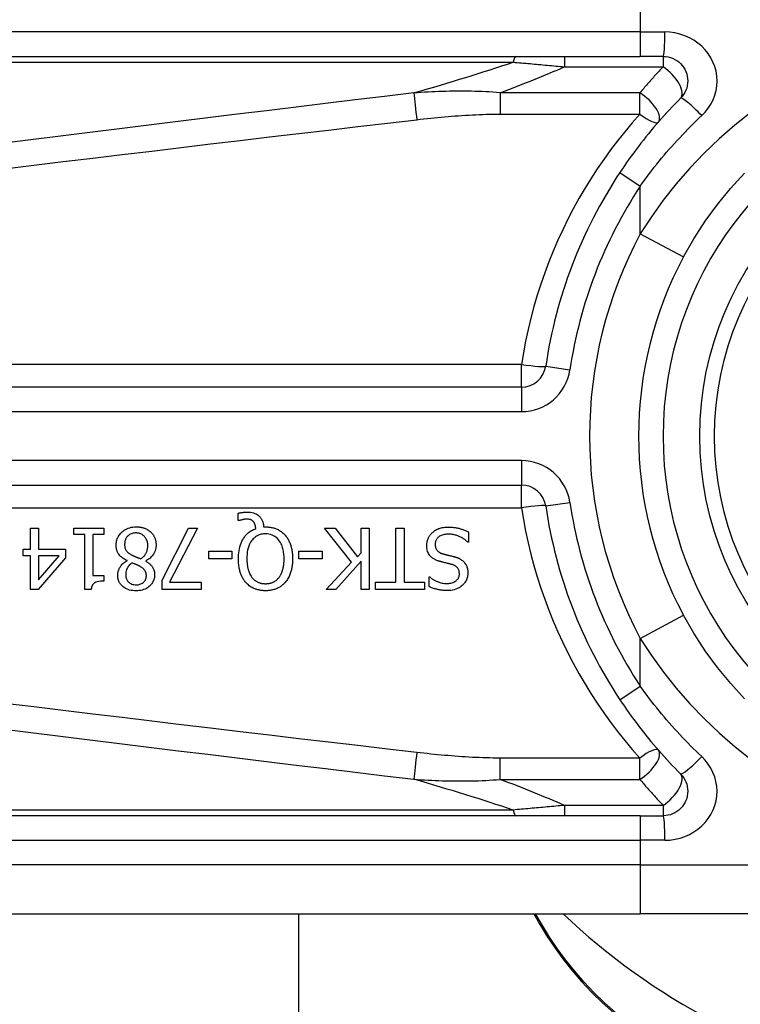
# Model space of a CAD drawing. Header units: inches. Extents: x 4 to 149, y 7 to 82.
# Tile 13 of 188: x 4.523 to 5.102, y 16.564 to 17.355. Entities that reach past the tile are written whole.
import ezdxf

# ---------------------------------------------------------------- set-up
doc = ezdxf.new("R2010")
doc.units = ezdxf.units.IN
doc.header["$MEASUREMENT"] = 0
doc.layers.add('Visible Edges(ANSI)', color=7, linetype='Continuous', lineweight=25)
doc.layers.add('Visible Tangent Edges(ANSI)', color=7, linetype='Continuous', lineweight=25)

msp = doc.modelspace()

# ---------------------------------------------------------------- linework, layer by layer
at = {"layer": 'Visible Edges(ANSI)'}
for p, q in [((4.37279, 17.32554), (5.02185, 17.32554)), ((5.04028, 17.32554), (5.02185, 17.32554)), ((4.92634, 17.05978), (4.27436, 17.05978)), ((4.27436, 16.98107), (4.92634, 16.98107)), ((4.69881, 16.95249), (4.69881, 16.95843)), ((4.69969, 16.95249), (4.69881, 16.95249)), ((4.53203, 16.94639), (4.53837, 16.94639)), ((4.53203, 16.92948), (4.53203, 16.94639)), ((4.53837, 16.94639), (4.53837, 16.92948)), ((4.56689, 16.94136), (4.56689, 16.94639)), ((4.56689, 16.94639), (4.59089, 16.94639)), ((4.59089, 16.94639), (4.59089, 16.94136)), ((4.63771, 16.90455), (4.65901, 16.94639)), ((4.66603, 16.94639), (4.64354, 16.90296)), ((4.65901, 16.94639), (4.66603, 16.94639)), ((4.71923, 16.94743), (4.72075, 16.94743)), ((4.78974, 16.91915), (4.76816, 16.94639)), ((4.76816, 16.94639), (4.77666, 16.94639)), ((4.77666, 16.94639), (4.79464, 16.9235)), ((4.79752, 16.94639), (4.80406, 16.94639)), ((4.79752, 16.92673), (4.79752, 16.94639)), ((4.80406, 16.94639), (4.80406, 16.89718)), ((4.82555, 16.903), (4.82555, 16.94639)), ((4.82555, 16.94639), (4.83209, 16.94639)), ((4.83209, 16.94639), (4.83209, 16.903)), ((4.8837, 16.94344), (4.8837, 16.93522)), ((4.57562, 16.94136), (4.56689, 16.94136)), ((4.57562, 16.89702), (4.57562, 16.94136)), ((4.58196, 16.94136), (4.58196, 16.90838)), ((4.59089, 16.94136), (4.58196, 16.94136)), ((4.8837, 16.93522), (4.88322, 16.93522)), ((4.52617, 16.92418), (4.52617, 16.92948)), ((4.52617, 16.92948), (4.53203, 16.92948)), ((4.53837, 16.92948), (4.56011, 16.92948)), ((4.56011, 16.92948), (4.56011, 16.92254)), ((4.67516, 16.92186), (4.67516, 16.92785)), ((4.67516, 16.92785), (4.69379, 16.92785)), ((4.69379, 16.92785), (4.69379, 16.92186)), ((4.74762, 16.92186), (4.74762, 16.92785)), ((4.74762, 16.92785), (4.76625, 16.92785)), ((4.76625, 16.92785), (4.76625, 16.92186)), ((4.79464, 16.9235), (4.79752, 16.92673)), ((4.53203, 16.92418), (4.52617, 16.92418)), ((4.53203, 16.89718), (4.53203, 16.92418)), ((4.56011, 16.92254), (4.53809, 16.89718)), ((4.53837, 16.92418), (4.53837, 16.90495)), ((4.53837, 16.90495), (4.55492, 16.92418)), ((4.55492, 16.92418), (4.53837, 16.92418)), ((4.60952, 16.92019), (4.60952, 16.92039)), ((4.62451, 16.92011), (4.62451, 16.91991)), ((4.69379, 16.92186), (4.67516, 16.92186)), ((4.76625, 16.92186), (4.74762, 16.92186)), ((4.76936, 16.89718), (4.78974, 16.91915)), ((4.79752, 16.91979), (4.77734, 16.89718)), ((4.79752, 16.89718), (4.79752, 16.91979)), ((4.58196, 16.90838), (4.59089, 16.90838)), ((4.59089, 16.90838), (4.59089, 16.90388)), ((4.63771, 16.89718), (4.63771, 16.90455)), ((4.64354, 16.90296), (4.66894, 16.90296)), ((4.66894, 16.90296), (4.66894, 16.89718)), ((4.80904, 16.89718), (4.80904, 16.903)), ((4.80904, 16.903), (4.82555, 16.903)), ((4.83209, 16.903), (4.8486, 16.903)), ((4.8486, 16.903), (4.8486, 16.89718)), ((4.85215, 16.89949), (4.85215, 16.90731)), ((4.85215, 16.90731), (4.85263, 16.90731)), ((4.53809, 16.89718), (4.53203, 16.89718)), ((4.58072, 16.89702), (4.57562, 16.89702)), ((4.66894, 16.89718), (4.63771, 16.89718)), ((4.77734, 16.89718), (4.76936, 16.89718)), ((4.80406, 16.89718), (4.79752, 16.89718)), ((4.8486, 16.89718), (4.80904, 16.89718)), ((5.02185, 16.71531), (4.37279, 16.71531)), ((5.02185, 16.71531), (5.04028, 16.71531)), ((4.37279, 16.63657), (5.02185, 16.63657)), ((4.74726, 16.63657), (4.74726, 13.58883)), ((4.93622, 16.63657), (4.94084, 16.62856)), ((5.25911, 16.63657), (5.02185, 16.63657))]:
    msp.add_line(p, q, dxfattribs=at)
at = {"layer": 'Visible Edges(ANSI)', "flags": 128}
for points in [[(5.04028, 17.32554), (5.0422, 17.32544), (5.0441, 17.32515), (5.04597, 17.32468), (5.04778, 17.32403), (5.04953, 17.32321), (5.05118, 17.32222), (5.05274, 17.32109), (5.05417, 17.31981), (5.05546, 17.31839), (5.05661, 17.31684), (5.0576, 17.31518), (5.05843, 17.31343), (5.05909, 17.3116), (5.05957, 17.30972), (5.05986, 17.30781), (5.05996, 17.30588), (5.05987, 17.30395), (5.05959, 17.30203), (5.05912, 17.30015), (5.05847, 17.29833), (5.05764, 17.29657), (5.05664, 17.29491), (5.05549, 17.29336), (5.0542, 17.29193)], [(5.0542, 17.29193), (5.05194, 17.28967), (5.04971, 17.28738), (5.04749, 17.28506), (5.04529, 17.28273), (5.04311, 17.28038), (5.04094, 17.27801), (5.0388, 17.27562), (5.03667, 17.27321), (5.03456, 17.27078), (5.03247, 17.26833), (5.0304, 17.26586), (5.02835, 17.26337), (5.02632, 17.26087), (5.02432, 17.25835), (5.02233, 17.25581), (5.02036, 17.25326), (5.01842, 17.25069), (5.0165, 17.2481), (5.0146, 17.2455), (5.01272, 17.24288), (5.01086, 17.24025), (5.00903, 17.2376), (5.00722, 17.23494), (5.00544, 17.23227)], [(5.05656, 17.16445), (5.06485, 17.17897), (5.07395, 17.19304), (5.08379, 17.20658), (5.09434, 17.21952), (5.10553, 17.23181)], [(4.69881, 16.95843), (4.69921, 16.95853), (4.6996, 16.95862), (4.69999, 16.9587), (4.70037, 16.95877), (4.70074, 16.95884), (4.7011, 16.9589), (4.70144, 16.95896), (4.70178, 16.95901), (4.7021, 16.95905), (4.70241, 16.95909), (4.7027, 16.95913), (4.70299, 16.95916), (4.70328, 16.95919), (4.70357, 16.95922), (4.70386, 16.95924), (4.70415, 16.95927), (4.70444, 16.95929), (4.70473, 16.9593), (4.70502, 16.95932), (4.70531, 16.95933), (4.7056, 16.95934), (4.70589, 16.95935), (4.70618, 16.95935), (4.70647, 16.95935)], [(4.70647, 16.95935), (4.70764, 16.95931), (4.7088, 16.9592), (4.70994, 16.959), (4.71107, 16.95871), (4.71217, 16.95832), (4.71317, 16.95785), (4.71404, 16.95735), (4.71478, 16.95683), (4.7154, 16.95632), (4.71591, 16.95584), (4.71636, 16.95535), (4.71677, 16.95484), (4.71715, 16.95431), (4.7175, 16.95376), (4.71781, 16.95318), (4.71809, 16.95259), (4.71834, 16.95197), (4.71856, 16.95134), (4.71874, 16.9507), (4.71889, 16.95006), (4.71901, 16.94941), (4.71911, 16.94875), (4.71918, 16.94809), (4.71923, 16.94743)], [(4.70539, 16.95365), (4.70522, 16.95365), (4.70505, 16.95364), (4.70488, 16.95363), (4.70471, 16.95362), (4.70454, 16.95361), (4.70436, 16.95359), (4.70419, 16.95357), (4.70402, 16.95355), (4.70384, 16.95353), (4.70367, 16.9535), (4.7035, 16.95347), (4.70333, 16.95344), (4.70315, 16.95341), (4.70298, 16.95338), (4.70281, 16.95335), (4.70265, 16.95331), (4.70248, 16.95327), (4.70232, 16.95324), (4.7021, 16.95319), (4.70172, 16.9531), (4.70124, 16.95297), (4.7007, 16.95283), (4.70017, 16.95266), (4.69969, 16.95249)], [(4.71105, 16.95165), (4.7109, 16.95182), (4.71074, 16.95199), (4.71057, 16.95214), (4.7104, 16.95229), (4.71022, 16.95243), (4.71004, 16.95256), (4.70985, 16.95269), (4.70965, 16.95281), (4.70945, 16.95291), (4.70924, 16.95302), (4.70903, 16.95311), (4.70881, 16.9532), (4.70857, 16.95327), (4.70833, 16.95334), (4.70807, 16.95341), (4.7078, 16.95346), (4.70751, 16.95351), (4.70721, 16.95355), (4.70691, 16.95358), (4.7066, 16.95361), (4.7063, 16.95363), (4.70599, 16.95364), (4.70569, 16.95365), (4.70539, 16.95365)], [(4.71293, 16.94603), (4.71291, 16.94624), (4.71289, 16.94644), (4.71286, 16.94665), (4.71284, 16.94685), (4.71281, 16.94706), (4.71278, 16.94726), (4.71274, 16.94747), (4.71271, 16.94767), (4.71267, 16.94788), (4.71263, 16.94808), (4.71258, 16.94828), (4.71253, 16.94849), (4.71248, 16.94869), (4.71243, 16.94889), (4.71237, 16.94909), (4.71231, 16.94928), (4.71224, 16.94949), (4.71215, 16.94975), (4.71203, 16.95005), (4.71189, 16.95037), (4.71171, 16.95071), (4.71152, 16.95104), (4.7113, 16.95136), (4.71105, 16.95165)], [(4.60078, 16.93267), (4.60081, 16.93353), (4.60087, 16.93439), (4.60099, 16.93524), (4.60115, 16.93608), (4.60137, 16.93691), (4.60164, 16.93773), (4.60196, 16.93853), (4.60233, 16.93931), (4.60275, 16.94005), (4.60322, 16.94077), (4.60373, 16.94146), (4.60428, 16.94212), (4.60488, 16.94276), (4.60555, 16.9434), (4.60632, 16.94406), (4.60719, 16.9447), (4.60817, 16.94533), (4.60926, 16.9459), (4.61045, 16.94641), (4.61168, 16.94682), (4.61294, 16.94713), (4.61422, 16.94734), (4.61552, 16.94747), (4.61682, 16.94751)], [(4.61674, 16.9426), (4.61596, 16.94258), (4.61518, 16.94251), (4.61441, 16.94238), (4.61366, 16.9422), (4.61292, 16.94195), (4.61222, 16.94164), (4.61159, 16.9413), (4.61104, 16.94093), (4.61056, 16.94055), (4.61013, 16.94016), (4.60976, 16.93978), (4.60942, 16.93937), (4.6091, 16.93894), (4.60882, 16.93849), (4.60856, 16.93802), (4.60834, 16.93753), (4.60814, 16.93702), (4.60798, 16.93651), (4.60785, 16.93599), (4.60774, 16.93546), (4.60766, 16.93493), (4.60761, 16.93439), (4.60757, 16.93385), (4.60756, 16.93331)], [(4.62619, 16.93231), (4.62617, 16.9331), (4.6261, 16.93388), (4.62598, 16.93465), (4.62582, 16.93542), (4.62559, 16.93617), (4.62531, 16.9369), (4.62498, 16.93759), (4.62462, 16.93822), (4.62423, 16.93879), (4.62383, 16.93931), (4.62342, 16.93977), (4.62301, 16.94018), (4.62258, 16.94056), (4.62213, 16.94092), (4.62166, 16.94124), (4.62117, 16.94153), (4.62065, 16.94179), (4.62012, 16.94201), (4.61957, 16.9422), (4.61902, 16.94235), (4.61846, 16.94246), (4.61789, 16.94254), (4.61732, 16.94259), (4.61674, 16.9426)], [(4.61682, 16.94751), (4.61726, 16.9475), (4.6177, 16.94749), (4.61813, 16.94747), (4.61857, 16.94744), (4.61901, 16.9474), (4.61944, 16.94736), (4.61988, 16.9473), (4.62031, 16.94723), (4.62074, 16.94716), (4.62117, 16.94707), (4.62159, 16.94698), (4.62202, 16.94687), (4.62244, 16.94675), (4.62286, 16.94663), (4.62328, 16.94649), (4.6237, 16.94633), (4.6242, 16.94614), (4.62476, 16.94589), (4.62539, 16.94558), (4.62605, 16.94522), (4.62674, 16.94479), (4.62739, 16.94432), (4.62802, 16.94382), (4.62862, 16.94328)], [(4.62862, 16.94328), (4.62892, 16.94299), (4.6292, 16.94269), (4.62947, 16.94238), (4.62974, 16.94206), (4.62999, 16.94174), (4.63023, 16.94141), (4.63046, 16.94108), (4.63069, 16.94073), (4.6309, 16.94038), (4.6311, 16.94003), (4.63129, 16.93966), (4.63146, 16.93929), (4.63163, 16.93891), (4.6318, 16.9385), (4.63197, 16.93805), (4.63213, 16.93757), (4.63229, 16.93704), (4.63243, 16.93648), (4.63256, 16.93588), (4.63266, 16.93527), (4.63275, 16.93465), (4.6328, 16.93403), (4.63284, 16.93341), (4.63285, 16.93279)], [(4.69897, 16.92182), (4.699, 16.92343), (4.69908, 16.92504), (4.69923, 16.92665), (4.69945, 16.92825), (4.69974, 16.92984), (4.70012, 16.9314), (4.70058, 16.93294), (4.70113, 16.93445), (4.70175, 16.93585), (4.7024, 16.93711), (4.70308, 16.93825), (4.70378, 16.93926), (4.70447, 16.94016), (4.70515, 16.94095), (4.70581, 16.94164), (4.70649, 16.94229), (4.7072, 16.9429), (4.70794, 16.94347), (4.70871, 16.944), (4.70951, 16.94449), (4.71034, 16.94494), (4.71118, 16.94535), (4.71204, 16.94571), (4.71293, 16.94603)], [(4.72071, 16.94184), (4.71986, 16.94182), (4.71903, 16.94176), (4.7182, 16.94165), (4.71738, 16.9415), (4.71657, 16.9413), (4.71578, 16.94105), (4.71499, 16.94074), (4.71424, 16.94038), (4.71351, 16.93998), (4.71282, 16.93953), (4.71215, 16.93903), (4.71152, 16.93849), (4.7109, 16.9379), (4.71022, 16.93715), (4.70948, 16.93621), (4.70872, 16.93505), (4.70798, 16.93364), (4.70733, 16.93204), (4.70681, 16.93039), (4.70641, 16.92871), (4.70612, 16.92701), (4.70593, 16.92528), (4.70582, 16.92355), (4.70579, 16.92182)], [(4.73566, 16.92182), (4.73565, 16.92284), (4.73561, 16.92387), (4.73555, 16.9249), (4.73546, 16.92593), (4.73533, 16.92696), (4.73517, 16.92798), (4.73498, 16.92899), (4.73475, 16.93), (4.73447, 16.93098), (4.73415, 16.93195), (4.73377, 16.93293), (4.73331, 16.93394), (4.73275, 16.93497), (4.73209, 16.936), (4.73131, 16.93702), (4.73041, 16.93801), (4.72943, 16.93891), (4.72836, 16.93969), (4.72721, 16.94037), (4.72598, 16.94092), (4.72471, 16.94134), (4.72339, 16.94163), (4.72205, 16.94179), (4.72071, 16.94184)], [(4.72075, 16.94743), (4.72149, 16.94742), (4.72223, 16.94739), (4.72297, 16.94734), (4.72371, 16.94727), (4.72444, 16.94718), (4.72517, 16.94706), (4.72589, 16.94692), (4.72661, 16.94676), (4.72732, 16.94658), (4.72803, 16.94636), (4.72873, 16.94613), (4.72942, 16.94586), (4.73011, 16.94557), (4.73078, 16.94525), (4.73144, 16.94491), (4.73208, 16.94454), (4.73271, 16.94415), (4.73333, 16.94373), (4.73393, 16.94328), (4.73451, 16.94281), (4.73506, 16.94232), (4.7356, 16.94181), (4.73612, 16.94128), (4.73662, 16.94073)], [(4.85024, 16.93235), (4.85025, 16.93284), (4.85027, 16.93333), (4.85031, 16.93381), (4.85037, 16.9343), (4.85044, 16.93477), (4.85053, 16.93525), (4.85064, 16.93572), (4.85076, 16.93619), (4.8509, 16.93666), (4.85105, 16.93712), (4.85122, 16.93758), (4.85141, 16.93803), (4.8516, 16.93848), (4.85181, 16.93892), (4.85204, 16.93935), (4.85227, 16.93978), (4.85253, 16.94019), (4.8528, 16.9406), (4.85308, 16.94099), (4.85338, 16.94138), (4.85369, 16.94175), (4.85401, 16.94211), (4.85435, 16.94246), (4.8547, 16.9428)], [(4.8547, 16.9428), (4.855, 16.94307), (4.85531, 16.94333), (4.85562, 16.94358), (4.85593, 16.94382), (4.85625, 16.94406), (4.85657, 16.94429), (4.8569, 16.94451), (4.85724, 16.94472), (4.85758, 16.94492), (4.85792, 16.94512), (4.85827, 16.94531), (4.85862, 16.94549), (4.85898, 16.94566), (4.85935, 16.94582), (4.85972, 16.94598), (4.86009, 16.94613), (4.86054, 16.94629), (4.86111, 16.94647), (4.86181, 16.94666), (4.86264, 16.94685), (4.86363, 16.94701), (4.86477, 16.94714), (4.86607, 16.94723), (4.86755, 16.94727)], [(4.86755, 16.94727), (4.86824, 16.94726), (4.86894, 16.94725), (4.86964, 16.94722), (4.87035, 16.94718), (4.87106, 16.94713), (4.87177, 16.94707), (4.87248, 16.94699), (4.87319, 16.94689), (4.87389, 16.94678), (4.87458, 16.94665), (4.87527, 16.94651), (4.87595, 16.94634), (4.87662, 16.94616), (4.87728, 16.94596), (4.87794, 16.94575), (4.87859, 16.94553), (4.87924, 16.9453), (4.87989, 16.94506), (4.88053, 16.94481), (4.88118, 16.94456), (4.88181, 16.94429), (4.88245, 16.94402), (4.88307, 16.94373), (4.8837, 16.94344)], [(4.73662, 16.94073), (4.73711, 16.94013), (4.73758, 16.93952), (4.73802, 16.93889), (4.73844, 16.93824), (4.73884, 16.93758), (4.73921, 16.93691), (4.73956, 16.93622), (4.73988, 16.93553), (4.74019, 16.93482), (4.74047, 16.9341), (4.74074, 16.93336), (4.74098, 16.93261), (4.74121, 16.93183), (4.74143, 16.93104), (4.74162, 16.93022), (4.7418, 16.92938), (4.74195, 16.92852), (4.74209, 16.92764), (4.74221, 16.92673), (4.7423, 16.9258), (4.74238, 16.92484), (4.74244, 16.92386), (4.74247, 16.92286), (4.74248, 16.92182)], [(4.86802, 16.9416), (4.86713, 16.94159), (4.86623, 16.94154), (4.86533, 16.94144), (4.86443, 16.94131), (4.86355, 16.94111), (4.86269, 16.94087), (4.86189, 16.94057), (4.86119, 16.94024), (4.86059, 16.93989), (4.86007, 16.93954), (4.85964, 16.93919), (4.85926, 16.93885), (4.85891, 16.93848), (4.85859, 16.9381), (4.8583, 16.9377), (4.85803, 16.93727), (4.85779, 16.93683), (4.85759, 16.93636), (4.85742, 16.93589), (4.85729, 16.9354), (4.85718, 16.9349), (4.85711, 16.9344), (4.85707, 16.9339), (4.85706, 16.93339)], [(4.88322, 16.93522), (4.88275, 16.93565), (4.88227, 16.93607), (4.88178, 16.93647), (4.88128, 16.93686), (4.88077, 16.93724), (4.88025, 16.9376), (4.87973, 16.93795), (4.87919, 16.93828), (4.87864, 16.9386), (4.87809, 16.9389), (4.87753, 16.93919), (4.87695, 16.93947), (4.87637, 16.93973), (4.87578, 16.93998), (4.87516, 16.94022), (4.8745, 16.94046), (4.87379, 16.94069), (4.87306, 16.9409), (4.87229, 16.94109), (4.87149, 16.94126), (4.87066, 16.94141), (4.86981, 16.94151), (4.86893, 16.94158), (4.86802, 16.9416)], [(4.60952, 16.92039), (4.60882, 16.92072), (4.60814, 16.92108), (4.60746, 16.92146), (4.6068, 16.92187), (4.60615, 16.9223), (4.60553, 16.92276), (4.60493, 16.92324), (4.60436, 16.92376), (4.60381, 16.9243), (4.60332, 16.92485), (4.60289, 16.9254), (4.60251, 16.92595), (4.60219, 16.92649), (4.60191, 16.92703), (4.60168, 16.92757), (4.60148, 16.92811), (4.6013, 16.92866), (4.60116, 16.92922), (4.60104, 16.92979), (4.60094, 16.93036), (4.60087, 16.93093), (4.60082, 16.93151), (4.60079, 16.93209), (4.60078, 16.93267)], [(4.60756, 16.93331), (4.60757, 16.93278), (4.6076, 16.93224), (4.60766, 16.93171), (4.60774, 16.93118), (4.60785, 16.93066), (4.60799, 16.93014), (4.60816, 16.92965), (4.60836, 16.92919), (4.60858, 16.92878), (4.60881, 16.92842), (4.60905, 16.92809), (4.6093, 16.92779), (4.60957, 16.92751), (4.60985, 16.92724), (4.61014, 16.92698), (4.61046, 16.92672), (4.61078, 16.92646), (4.61112, 16.92622), (4.61148, 16.92597), (4.61184, 16.92574), (4.61221, 16.92551), (4.61258, 16.92528), (4.61296, 16.92507), (4.61335, 16.92485)], [(4.62057, 16.92178), (4.62092, 16.92203), (4.62127, 16.92228), (4.62161, 16.92254), (4.62193, 16.92281), (4.62225, 16.9231), (4.62256, 16.92339), (4.62286, 16.92369), (4.62315, 16.924), (4.62343, 16.92432), (4.62369, 16.92466), (4.62395, 16.925), (4.62419, 16.92535), (4.62444, 16.92574), (4.62469, 16.92616), (4.62493, 16.92663), (4.62517, 16.92715), (4.6254, 16.92771), (4.62561, 16.92832), (4.62579, 16.92897), (4.62594, 16.92962), (4.62605, 16.93029), (4.62613, 16.93096), (4.62617, 16.93163), (4.62619, 16.93231)], [(4.63285, 16.93279), (4.63284, 16.93225), (4.63281, 16.93172), (4.63276, 16.93119), (4.63269, 16.93067), (4.6326, 16.93014), (4.63249, 16.92963), (4.63236, 16.92911), (4.63221, 16.92861), (4.63203, 16.9281), (4.63184, 16.9276), (4.63161, 16.92709), (4.63135, 16.92656), (4.63105, 16.92599), (4.63069, 16.92541), (4.63029, 16.92482), (4.62982, 16.92422), (4.6293, 16.92361), (4.62871, 16.923), (4.62808, 16.92243), (4.62742, 16.92189), (4.62673, 16.92139), (4.62601, 16.92093), (4.62527, 16.9205), (4.62451, 16.92011)], [(4.86001, 16.91995), (4.85948, 16.92012), (4.85896, 16.9203), (4.85844, 16.92049), (4.85792, 16.9207), (4.85741, 16.92093), (4.85691, 16.92117), (4.85642, 16.92143), (4.85594, 16.9217), (4.85547, 16.92199), (4.85502, 16.9223), (4.85457, 16.92263), (4.85412, 16.92301), (4.85364, 16.92345), (4.85314, 16.92397), (4.85264, 16.92458), (4.85215, 16.92527), (4.85168, 16.92606), (4.85128, 16.9269), (4.85094, 16.92776), (4.85068, 16.92865), (4.85048, 16.92956), (4.85034, 16.93049), (4.85026, 16.93142), (4.85024, 16.93235)], [(4.85706, 16.93339), (4.85707, 16.93277), (4.85713, 16.93215), (4.85722, 16.93154), (4.85736, 16.93094), (4.85754, 16.93036), (4.85777, 16.9298), (4.85803, 16.92931), (4.8583, 16.92889), (4.85857, 16.92853), (4.85884, 16.92823), (4.85909, 16.92798), (4.85935, 16.92774), (4.85962, 16.92752), (4.85991, 16.92731), (4.8602, 16.92712), (4.8605, 16.92693), (4.86081, 16.92676), (4.86113, 16.9266), (4.86145, 16.92645), (4.86178, 16.92631), (4.86211, 16.92619), (4.86244, 16.92607), (4.86278, 16.92595), (4.86312, 16.92585)], [(4.60202, 16.90858), (4.60203, 16.90904), (4.60206, 16.90948), (4.6021, 16.90993), (4.60216, 16.91037), (4.60224, 16.91081), (4.60234, 16.91125), (4.60245, 16.91168), (4.60258, 16.91211), (4.60272, 16.91254), (4.60288, 16.91297), (4.60307, 16.91341), (4.60329, 16.9139), (4.60356, 16.91443), (4.60387, 16.91499), (4.60424, 16.91557), (4.60465, 16.91617), (4.60513, 16.91677), (4.60566, 16.91737), (4.60623, 16.91793), (4.60683, 16.91845), (4.60746, 16.91894), (4.60812, 16.91939), (4.60881, 16.91981), (4.60952, 16.92019)], [(4.61339, 16.91851), (4.61316, 16.91834), (4.61294, 16.91816), (4.61271, 16.91797), (4.61249, 16.91779), (4.61227, 16.91759), (4.61206, 16.9174), (4.61184, 16.9172), (4.61164, 16.91699), (4.61143, 16.91678), (4.61123, 16.91657), (4.61104, 16.91635), (4.61085, 16.91613), (4.61067, 16.91591), (4.61049, 16.91568), (4.61033, 16.91545), (4.61016, 16.91521), (4.61001, 16.91497), (4.6098, 16.91459), (4.60951, 16.914), (4.60919, 16.91321), (4.60889, 16.9122), (4.60866, 16.91104), (4.60852, 16.90985), (4.60848, 16.90866)], [(4.61335, 16.92485), (4.6135, 16.92477), (4.61366, 16.92468), (4.61383, 16.92459), (4.614, 16.92451), (4.61417, 16.92442), (4.61436, 16.92434), (4.61455, 16.92425), (4.61476, 16.92415), (4.61498, 16.92406), (4.61521, 16.92396), (4.61545, 16.92386), (4.61572, 16.92375), (4.616, 16.92363), (4.61629, 16.92351), (4.61661, 16.92338), (4.61695, 16.92324), (4.61731, 16.9231), (4.6177, 16.92294), (4.6181, 16.92278), (4.61854, 16.9226), (4.619, 16.92242), (4.61949, 16.92222), (4.62001, 16.92201), (4.62057, 16.92178)], [(4.62033, 16.91544), (4.62019, 16.91552), (4.62003, 16.91561), (4.61985, 16.9157), (4.61965, 16.91581), (4.61943, 16.91592), (4.6192, 16.91604), (4.61895, 16.91616), (4.61869, 16.91629), (4.61841, 16.91643), (4.61812, 16.91657), (4.61782, 16.91671), (4.61752, 16.91685), (4.6172, 16.917), (4.61687, 16.91715), (4.61653, 16.91729), (4.61619, 16.91744), (4.61585, 16.91759), (4.6155, 16.91773), (4.61515, 16.91787), (4.6148, 16.91801), (4.61444, 16.91814), (4.61409, 16.91827), (4.61374, 16.9184), (4.61339, 16.91851)], [(4.62451, 16.91991), (4.62493, 16.91966), (4.62534, 16.91941), (4.62575, 16.91914), (4.62615, 16.91887), (4.62655, 16.91858), (4.62694, 16.91829), (4.62733, 16.91799), (4.6277, 16.91767), (4.62806, 16.91735), (4.62842, 16.91701), (4.62876, 16.91667), (4.62908, 16.91631), (4.6294, 16.91595), (4.62969, 16.91557), (4.62999, 16.91514), (4.63029, 16.91466), (4.63059, 16.91411), (4.63086, 16.9135), (4.63111, 16.91281), (4.63131, 16.91207), (4.63147, 16.91132), (4.63157, 16.91056), (4.63163, 16.90979), (4.63165, 16.90902)], [(4.70487, 16.90284), (4.70441, 16.9034), (4.70397, 16.90397), (4.70356, 16.90455), (4.70316, 16.90515), (4.70279, 16.90576), (4.70243, 16.90639), (4.7021, 16.90702), (4.70178, 16.90767), (4.70149, 16.90833), (4.70121, 16.90899), (4.70095, 16.90966), (4.7007, 16.91036), (4.70046, 16.9111), (4.70023, 16.91187), (4.70001, 16.91268), (4.69981, 16.91352), (4.69963, 16.91441), (4.69946, 16.91533), (4.69932, 16.9163), (4.6992, 16.91731), (4.6991, 16.91837), (4.69903, 16.91947), (4.69899, 16.92062), (4.69897, 16.92182)], [(4.70579, 16.92182), (4.70579, 16.92127), (4.7058, 16.92072), (4.70582, 16.92017), (4.70585, 16.91961), (4.70588, 16.91906), (4.70592, 16.9185), (4.70597, 16.91795), (4.70603, 16.91739), (4.7061, 16.91684), (4.70618, 16.91629), (4.70627, 16.91574), (4.70637, 16.91519), (4.70648, 16.91465), (4.7066, 16.91411), (4.70673, 16.91358), (4.70688, 16.91304), (4.70705, 16.91245), (4.70727, 16.91178), (4.70754, 16.91104), (4.70787, 16.91025), (4.70825, 16.90943), (4.7087, 16.90858), (4.70922, 16.90774), (4.70982, 16.90691)], [(4.73163, 16.90691), (4.73193, 16.90731), (4.73222, 16.90772), (4.73249, 16.90815), (4.73275, 16.90858), (4.73299, 16.90902), (4.73322, 16.90946), (4.73344, 16.90992), (4.73364, 16.91038), (4.73383, 16.91084), (4.73401, 16.91131), (4.73418, 16.91178), (4.73434, 16.91227), (4.7345, 16.9128), (4.73466, 16.91338), (4.73482, 16.91399), (4.73497, 16.91466), (4.73511, 16.91537), (4.73524, 16.91613), (4.73536, 16.91694), (4.73546, 16.91781), (4.73555, 16.91873), (4.73561, 16.9197), (4.73565, 16.92073), (4.73566, 16.92182)], [(4.74248, 16.92182), (4.74247, 16.92102), (4.74245, 16.92022), (4.74242, 16.91942), (4.74237, 16.91861), (4.74231, 16.91781), (4.74223, 16.91701), (4.74213, 16.91621), (4.74201, 16.91541), (4.74188, 16.91461), (4.74172, 16.91382), (4.74155, 16.91304), (4.74135, 16.91226), (4.74113, 16.91149), (4.74089, 16.91073), (4.74062, 16.90996), (4.74032, 16.90918), (4.73999, 16.90839), (4.73962, 16.90759), (4.73922, 16.90678), (4.73878, 16.90598), (4.73829, 16.90518), (4.73777, 16.90439), (4.73719, 16.90361), (4.73658, 16.90284)], [(4.8701, 16.91736), (4.86964, 16.91748), (4.86919, 16.9176), (4.86874, 16.91771), (4.86829, 16.91783), (4.86784, 16.91794), (4.8674, 16.91805), (4.86696, 16.91816), (4.86653, 16.91826), (4.86609, 16.91837), (4.86566, 16.91847), (4.86524, 16.91858), (4.86482, 16.91868), (4.8644, 16.91878), (4.86398, 16.91889), (4.86357, 16.91899), (4.86316, 16.91909), (4.86275, 16.91919), (4.86235, 16.9193), (4.86195, 16.9194), (4.86155, 16.91951), (4.86116, 16.91962), (4.86077, 16.91973), (4.86039, 16.91984), (4.86001, 16.91995)], [(4.86312, 16.92585), (4.86349, 16.92575), (4.86383, 16.92565), (4.86416, 16.92556), (4.86448, 16.92548), (4.86478, 16.9254), (4.86507, 16.92533), (4.86535, 16.92525), (4.86563, 16.92518), (4.86591, 16.92511), (4.86619, 16.92505), (4.86647, 16.92498), (4.86677, 16.92491), (4.86707, 16.92483), (4.86739, 16.92476), (4.86773, 16.92468), (4.86808, 16.92459), (4.86846, 16.9245), (4.86887, 16.9244), (4.8693, 16.92429), (4.86977, 16.92418), (4.87027, 16.92406), (4.87081, 16.92392), (4.87139, 16.92378), (4.87201, 16.92362)], [(4.87201, 16.92362), (4.8723, 16.92354), (4.87259, 16.92346), (4.87287, 16.92337), (4.87316, 16.92329), (4.87345, 16.9232), (4.87373, 16.9231), (4.87402, 16.923), (4.8743, 16.9229), (4.87458, 16.9228), (4.87486, 16.92269), (4.87514, 16.92258), (4.87541, 16.92246), (4.87569, 16.92234), (4.87596, 16.92222), (4.87623, 16.92209), (4.8765, 16.92196), (4.87678, 16.92182), (4.87713, 16.92163), (4.87754, 16.92139), (4.878, 16.92109), (4.8785, 16.92074), (4.87903, 16.92032), (4.87958, 16.91983), (4.88015, 16.91927)], [(4.88015, 16.91927), (4.88035, 16.91905), (4.88054, 16.91882), (4.88073, 16.91859), (4.88091, 16.91835), (4.88109, 16.91811), (4.88125, 16.91787), (4.88141, 16.91762), (4.88157, 16.91737), (4.88172, 16.91712), (4.88186, 16.91686), (4.882, 16.91659), (4.88213, 16.91633), (4.88225, 16.91605), (4.88237, 16.91578), (4.88248, 16.9155), (4.88259, 16.9152), (4.88272, 16.91483), (4.88284, 16.9144), (4.88297, 16.9139), (4.88308, 16.91334), (4.88319, 16.91271), (4.88327, 16.912), (4.88332, 16.91123), (4.88334, 16.91038)], [(4.62503, 16.90826), (4.62503, 16.90853), (4.62502, 16.90879), (4.625, 16.90905), (4.62497, 16.90931), (4.62494, 16.90957), (4.6249, 16.90982), (4.62485, 16.91008), (4.62479, 16.91033), (4.62472, 16.91058), (4.62464, 16.91083), (4.62455, 16.91108), (4.62445, 16.91133), (4.62432, 16.9116), (4.62415, 16.91191), (4.62395, 16.91225), (4.62369, 16.91261), (4.62339, 16.913), (4.62302, 16.9134), (4.62262, 16.9138), (4.62219, 16.91417), (4.62174, 16.91451), (4.62128, 16.91484), (4.62081, 16.91515), (4.62033, 16.91544)], [(4.88334, 16.91038), (4.88332, 16.90957), (4.88325, 16.90878), (4.88314, 16.90799), (4.88298, 16.90721), (4.88277, 16.90645), (4.88251, 16.90569), (4.8822, 16.90495), (4.88185, 16.90423), (4.88145, 16.90354), (4.881, 16.90288), (4.88052, 16.90225), (4.87999, 16.90164), (4.87943, 16.90105), (4.87876, 16.90043), (4.87798, 16.89978), (4.87707, 16.89913), (4.87603, 16.89849), (4.87486, 16.8979), (4.87358, 16.89738), (4.87226, 16.89698), (4.87092, 16.89667), (4.86955, 16.89646), (4.86817, 16.89634), (4.86679, 16.8963)], [(4.87652, 16.9097), (4.8765, 16.9103), (4.87645, 16.91089), (4.87636, 16.91148), (4.87623, 16.91206), (4.87606, 16.91263), (4.87584, 16.91317), (4.87559, 16.91366), (4.87532, 16.91408), (4.87504, 16.91445), (4.87477, 16.91477), (4.87449, 16.91505), (4.87421, 16.91531), (4.87391, 16.91555), (4.87361, 16.91578), (4.87329, 16.916), (4.87296, 16.9162), (4.87262, 16.91639), (4.87228, 16.91656), (4.87193, 16.91672), (4.87157, 16.91687), (4.87121, 16.91701), (4.87084, 16.91714), (4.87047, 16.91725), (4.8701, 16.91736)], [(4.59089, 16.90388), (4.58952, 16.90385), (4.58816, 16.90375), (4.58684, 16.90358), (4.5856, 16.90331), (4.58448, 16.90295), (4.58365, 16.90256), (4.5831, 16.90222), (4.58279, 16.90197), (4.58254, 16.90174), (4.58231, 16.90149), (4.58209, 16.90123), (4.58189, 16.90095), (4.58172, 16.90065), (4.58155, 16.90035), (4.58141, 16.90004), (4.58128, 16.89972), (4.58117, 16.89939), (4.58107, 16.89906), (4.58098, 16.89873), (4.58091, 16.89839), (4.58085, 16.89805), (4.5808, 16.8977), (4.58076, 16.89736), (4.58072, 16.89702)], [(4.61682, 16.89606), (4.61548, 16.8961), (4.61416, 16.89621), (4.61284, 16.89641), (4.61155, 16.89671), (4.61028, 16.89711), (4.60909, 16.89761), (4.60805, 16.89815), (4.60716, 16.89872), (4.6064, 16.89929), (4.60578, 16.89983), (4.60526, 16.90033), (4.60479, 16.90084), (4.60435, 16.90138), (4.60394, 16.90195), (4.60357, 16.90253), (4.60324, 16.90314), (4.60294, 16.90378), (4.60269, 16.90444), (4.60248, 16.90511), (4.60231, 16.90579), (4.60218, 16.90648), (4.60209, 16.90718), (4.60204, 16.90788), (4.60202, 16.90858)], [(4.60848, 16.90866), (4.60849, 16.90827), (4.60851, 16.90787), (4.60856, 16.90749), (4.60862, 16.9071), (4.60869, 16.90672), (4.60879, 16.90634), (4.60891, 16.90596), (4.60905, 16.90559), (4.60921, 16.90523), (4.60938, 16.90488), (4.60958, 16.90454), (4.60979, 16.90422), (4.61002, 16.9039), (4.61027, 16.9036), (4.61054, 16.9033), (4.61083, 16.90301), (4.61124, 16.90265), (4.61177, 16.90226), (4.61244, 16.90187), (4.61326, 16.90151), (4.61413, 16.90124), (4.61503, 16.90106), (4.61594, 16.90096), (4.61686, 16.90093)], [(4.63165, 16.90902), (4.63163, 16.90827), (4.63157, 16.90754), (4.63147, 16.9068), (4.63133, 16.90608), (4.63114, 16.90537), (4.6309, 16.90466), (4.63062, 16.90397), (4.63029, 16.9033), (4.62992, 16.90266), (4.62952, 16.90204), (4.62907, 16.90145), (4.62859, 16.90088), (4.62807, 16.90033), (4.62747, 16.89977), (4.62676, 16.89918), (4.62595, 16.8986), (4.62503, 16.89803), (4.62399, 16.8975), (4.62285, 16.89704), (4.62169, 16.89667), (4.62049, 16.89639), (4.61927, 16.8962), (4.61805, 16.8961), (4.61682, 16.89606)], [(4.61686, 16.90093), (4.61762, 16.90095), (4.61838, 16.90102), (4.61913, 16.90115), (4.61986, 16.90134), (4.62058, 16.90159), (4.62124, 16.90189), (4.62182, 16.90222), (4.6223, 16.90255), (4.62271, 16.90288), (4.62304, 16.90318), (4.62333, 16.90347), (4.62359, 16.90377), (4.62383, 16.90409), (4.62404, 16.90442), (4.62424, 16.90477), (4.62442, 16.90513), (4.62457, 16.9055), (4.6247, 16.90589), (4.62481, 16.90627), (4.62489, 16.90666), (4.62495, 16.90706), (4.625, 16.90746), (4.62502, 16.90786), (4.62503, 16.90826)], [(4.72075, 16.89614), (4.72011, 16.89615), (4.71947, 16.89617), (4.71884, 16.89621), (4.71821, 16.89626), (4.71758, 16.89633), (4.71696, 16.89641), (4.71634, 16.89651), (4.71572, 16.89663), (4.7151, 16.89676), (4.71449, 16.89692), (4.71389, 16.89709), (4.71329, 16.89728), (4.71269, 16.89749), (4.7121, 16.89772), (4.71148, 16.89799), (4.7108, 16.89831), (4.71008, 16.89868), (4.70932, 16.89912), (4.70853, 16.89962), (4.70773, 16.90019), (4.70697, 16.90079), (4.70623, 16.90144), (4.70554, 16.90212), (4.70487, 16.90284)], [(4.70982, 16.90691), (4.71014, 16.9065), (4.71048, 16.90611), (4.71083, 16.90573), (4.71119, 16.90536), (4.71157, 16.90501), (4.71196, 16.90468), (4.71237, 16.90436), (4.71279, 16.90406), (4.71322, 16.90378), (4.71367, 16.90351), (4.71413, 16.90327), (4.71461, 16.90304), (4.71509, 16.90283), (4.71557, 16.90265), (4.71607, 16.90248), (4.71657, 16.90233), (4.71708, 16.9022), (4.71759, 16.90209), (4.7181, 16.902), (4.71862, 16.90193), (4.71914, 16.90187), (4.71966, 16.90183), (4.72018, 16.90181), (4.72071, 16.9018)], [(4.72071, 16.9018), (4.72115, 16.90181), (4.72159, 16.90182), (4.72203, 16.90185), (4.72247, 16.90188), (4.72291, 16.90193), (4.72335, 16.90199), (4.72378, 16.90206), (4.72421, 16.90215), (4.72464, 16.90225), (4.72507, 16.90236), (4.72549, 16.90248), (4.72591, 16.90262), (4.72632, 16.90278), (4.72674, 16.90296), (4.72719, 16.90317), (4.72767, 16.90342), (4.72817, 16.90371), (4.72869, 16.90405), (4.72923, 16.90445), (4.72976, 16.90489), (4.73026, 16.90536), (4.73074, 16.90586), (4.7312, 16.90637), (4.73163, 16.90691)], [(4.73658, 16.90284), (4.73608, 16.90229), (4.73557, 16.90177), (4.73504, 16.90126), (4.7345, 16.90078), (4.73393, 16.90032), (4.73335, 16.89988), (4.73275, 16.89947), (4.73214, 16.89908), (4.7315, 16.89871), (4.73085, 16.89837), (4.73018, 16.89804), (4.7295, 16.89775), (4.72881, 16.89748), (4.7281, 16.89724), (4.72739, 16.89702), (4.72667, 16.89683), (4.72594, 16.89666), (4.72521, 16.89652), (4.72447, 16.8964), (4.72373, 16.8963), (4.72299, 16.89623), (4.72224, 16.89618), (4.72149, 16.89615), (4.72075, 16.89614)], [(4.85263, 16.90731), (4.85299, 16.90699), (4.85336, 16.90667), (4.85375, 16.90637), (4.85414, 16.90608), (4.85453, 16.9058), (4.85494, 16.90553), (4.85535, 16.90527), (4.85577, 16.90502), (4.85619, 16.90477), (4.85662, 16.90454), (4.85706, 16.90431), (4.85749, 16.90409), (4.85793, 16.90388), (4.85837, 16.90368), (4.85887, 16.90347), (4.85945, 16.90323), (4.86012, 16.90299), (4.86087, 16.90275), (4.86171, 16.90252), (4.86261, 16.90232), (4.86354, 16.90216), (4.86447, 16.90205), (4.86541, 16.90198), (4.86635, 16.90196)], [(4.86635, 16.90196), (4.8672, 16.90198), (4.86806, 16.90204), (4.8689, 16.90215), (4.86974, 16.90231), (4.87057, 16.90253), (4.87137, 16.9028), (4.87212, 16.90313), (4.87277, 16.90347), (4.87334, 16.90383), (4.87383, 16.90419), (4.87423, 16.90453), (4.87457, 16.90485), (4.87487, 16.90517), (4.87516, 16.90552), (4.87542, 16.90588), (4.87565, 16.90625), (4.87586, 16.90665), (4.87604, 16.90706), (4.87619, 16.90748), (4.87631, 16.90792), (4.8764, 16.90836), (4.87647, 16.9088), (4.87651, 16.90925), (4.87652, 16.9097)], [(4.86679, 16.8963), (4.86622, 16.8963), (4.86565, 16.89632), (4.86508, 16.89633), (4.86452, 16.89636), (4.86395, 16.8964), (4.86338, 16.89644), (4.86282, 16.8965), (4.86225, 16.89656), (4.86169, 16.89663), (4.86113, 16.89671), (4.86057, 16.8968), (4.86001, 16.8969), (4.85945, 16.89701), (4.8589, 16.89713), (4.85833, 16.89727), (4.85772, 16.89742), (4.85709, 16.89759), (4.85644, 16.89779), (4.85576, 16.89801), (4.85507, 16.89825), (4.85436, 16.89852), (4.85363, 16.89881), (4.8529, 16.89914), (4.85215, 16.89949)], [(5.10562, 16.80916), (5.09444, 16.82146), (5.08387, 16.83439), (5.07399, 16.84789), (5.06486, 16.86192), (5.05656, 16.87639)], [(5.00544, 16.80858), (5.00722, 16.80591), (5.00903, 16.80325), (5.01086, 16.8006), (5.01272, 16.79797), (5.0146, 16.79535), (5.0165, 16.79275), (5.01842, 16.79016), (5.02036, 16.78759), (5.02233, 16.78504), (5.02432, 16.7825), (5.02632, 16.77998), (5.02835, 16.77747), (5.0304, 16.77499), (5.03247, 16.77252), (5.03456, 16.77007), (5.03667, 16.76764), (5.0388, 16.76523), (5.04094, 16.76284), (5.04311, 16.76047), (5.04529, 16.75812), (5.04749, 16.75578), (5.04971, 16.75347), (5.05194, 16.75118), (5.0542, 16.74891)], [(5.0542, 16.74891), (5.05548, 16.74749), (5.05662, 16.74594), (5.0576, 16.74429), (5.05843, 16.74254), (5.05908, 16.74072), (5.05956, 16.73885), (5.05986, 16.73694), (5.05996, 16.73501), (5.05987, 16.73308), (5.05958, 16.73116), (5.0591, 16.72928), (5.05844, 16.72746), (5.05762, 16.72571), (5.05662, 16.72405), (5.05548, 16.72249), (5.05419, 16.72107), (5.05277, 16.71978), (5.05122, 16.71863), (5.04957, 16.71764), (5.04782, 16.71681), (5.046, 16.71616), (5.04413, 16.71569), (5.04221, 16.7154), (5.04028, 16.71531)], [(4.94084, 16.62856), (4.9466, 16.61908), (4.95286, 16.60965), (4.95962, 16.60032), (4.96688, 16.59114), (4.97463, 16.58215), (4.98286, 16.57338), (4.99156, 16.56488), (5.00073, 16.5567)]]:
    msp.add_lwpolyline(points, dxfattribs=at)
at = {"layer": 'Visible Edges(ANSI)'}
msp.add_circle((5.32554, 17.02042), 0.25591, dxfattribs=at)
for centre, radius, start, end in [((5.32554, 17.02042), 0.38386, 146.50369, 171.58673), ((5.32554, 17.02042), 0.30512, 151.83282, 208.16718), ((4.92634, 17.07947), 0.01969, 270, 351.58673), ((4.92634, 16.96138), 0.01969, 8.41327, 90), ((5.32554, 17.02042), 0.38386, 188.41327, 213.49631), ((5.32554, 17.01957), 0.52953, 226.3272, 258.3795)]:
    msp.add_arc(centre, radius, start, end, dxfattribs=at)
at = {"layer": 'Visible Tangent Edges(ANSI)'}
for p, q in [((5.02185, 17.36491), (5.02185, 17.34523)), ((5.02185, 17.34523), (4.37279, 17.34523)), ((5.02185, 17.34523), (5.02185, 17.32554)), ((5.02185, 17.34523), (5.04151, 17.34523)), ((4.96093, 17.32554), (4.96093, 17.3172)), ((5.04028, 17.32554), (5.04028, 17.3172)), ((4.37047, 17.32095), (4.9196, 17.32095)), ((4.96093, 17.3172), (5.04028, 17.3172)), ((4.90931, 17.29632), (4.90931, 17.27922)), ((5.02151, 17.29632), (4.90931, 17.29632)), ((5.02151, 17.27922), (5.02151, 17.29632)), ((4.90931, 17.27922), (5.02151, 17.27922)), ((5.00544, 17.23227), (5.02185, 17.22141)), ((5.02185, 17.18304), (5.02185, 17.22141)), ((5.02185, 17.18304), (5.05656, 17.16445)), ((4.92634, 17.07808), (4.27436, 17.07808)), ((4.92634, 17.05978), (4.92634, 17.07808)), ((4.94582, 17.07659), (4.96529, 17.07371)), ((4.92634, 17.05978), (4.92634, 17.0401)), ((4.27436, 17.0401), (4.92634, 17.0401)), ((4.92634, 17.00075), (4.27436, 17.00075)), ((4.92634, 17.00075), (4.92634, 16.98107)), ((4.92634, 16.96277), (4.92634, 16.98107)), ((4.94582, 16.96426), (4.96529, 16.96714)), ((4.27436, 16.96277), (4.92634, 16.96277)), ((5.02185, 16.85781), (5.05656, 16.87639)), ((5.02185, 16.81944), (5.02185, 16.85781)), ((5.00544, 16.80858), (5.02185, 16.81944)), ((5.02151, 16.76163), (4.90931, 16.76163)), ((4.90931, 16.74453), (4.90931, 16.76163)), ((5.02151, 16.74453), (5.02151, 16.76163)), ((4.90931, 16.74453), (5.02151, 16.74453)), ((4.96093, 16.72365), (4.96093, 16.71531)), ((5.04028, 16.72365), (4.96093, 16.72365)), ((5.04028, 16.72365), (5.04028, 16.71531)), ((4.9196, 16.7199), (4.37047, 16.7199)), ((5.02185, 16.71531), (5.02185, 16.69562)), ((4.37279, 16.69562), (5.02185, 16.69562)), ((5.04151, 16.69562), (5.02185, 16.69562)), ((5.02185, 16.69562), (5.02185, 16.67594)), ((5.02185, 16.67594), (4.37279, 16.67594)), ((5.02185, 16.67594), (5.29301, 16.67594)), ((5.02185, 16.67594), (5.02185, 16.63657)), ((4.94322, 16.62712), (4.9377, 16.63657))]:
    msp.add_line(p, q, dxfattribs=at)
at = {"layer": 'Visible Tangent Edges(ANSI)', "flags": 128}
for points in [[(5.07119, 17.27801), (5.07395, 17.28086), (5.07641, 17.28397), (5.07854, 17.28729), (5.0803, 17.29079), (5.08169, 17.29445), (5.0827, 17.29821), (5.0833, 17.30204), (5.0835, 17.3059), (5.08328, 17.30976), (5.08265, 17.31359), (5.08163, 17.31734), (5.08022, 17.32099), (5.07845, 17.3245), (5.07634, 17.32782), (5.07389, 17.33092), (5.07113, 17.33376), (5.06808, 17.33632), (5.06477, 17.33859), (5.06124, 17.34056), (5.05752, 17.3422), (5.05365, 17.3435), (5.04967, 17.34445), (5.04561, 17.34503), (5.04151, 17.34523)], [(4.9196, 17.32095), (4.9213, 17.3208), (4.92301, 17.32065), (4.92471, 17.3205), (4.92642, 17.32035), (4.92813, 17.3202), (4.92985, 17.32004), (4.93156, 17.31989), (4.93328, 17.31974), (4.935, 17.31958), (4.93672, 17.31943), (4.93844, 17.31927), (4.94017, 17.31912), (4.94189, 17.31896), (4.94362, 17.3188), (4.94535, 17.31864), (4.94707, 17.31848), (4.9488, 17.31833), (4.95053, 17.31817), (4.95226, 17.31801), (4.954, 17.31785), (4.95573, 17.31769), (4.95746, 17.31752), (4.9592, 17.31736), (4.96093, 17.3172)], [(5.04028, 17.3172), (5.03947, 17.31636), (5.03867, 17.31552), (5.03787, 17.31467), (5.03707, 17.31383), (5.03627, 17.31298), (5.03548, 17.31212), (5.03468, 17.31127), (5.03389, 17.31041), (5.0331, 17.30955), (5.03231, 17.30868), (5.03153, 17.30782), (5.03075, 17.30695), (5.02996, 17.30608), (5.02918, 17.3052), (5.02841, 17.30433), (5.02763, 17.30345), (5.02686, 17.30256), (5.02609, 17.30168), (5.02532, 17.30079), (5.02455, 17.2999), (5.02379, 17.29901), (5.02303, 17.29811), (5.02226, 17.29722), (5.02151, 17.29632)], [(4.84, 17.29623), (4.81633, 17.29339), (4.79266, 17.29054), (4.76899, 17.28768), (4.74532, 17.28482), (4.72165, 17.28194), (4.69799, 17.27906), (4.67432, 17.27617), (4.65065, 17.27327), (4.62699, 17.27036), (4.60332, 17.26745), (4.57966, 17.26452), (4.556, 17.26159), (4.53233, 17.25865), (4.50867, 17.2557)], [(4.90931, 17.29632), (4.90637, 17.29656), (4.90345, 17.29677), (4.90053, 17.29696), (4.89761, 17.29712), (4.89469, 17.29726), (4.89178, 17.29737), (4.88887, 17.29746), (4.88597, 17.29753), (4.88307, 17.29758), (4.88017, 17.2976), (4.87728, 17.29761), (4.87439, 17.2976), (4.87151, 17.29757), (4.86863, 17.29752), (4.86575, 17.29746), (4.86288, 17.29738), (4.86, 17.29729), (4.85714, 17.29718), (4.85427, 17.29705), (4.85141, 17.29691), (4.84855, 17.29676), (4.8457, 17.2966), (4.84285, 17.29642), (4.84, 17.29623)], [(4.51099, 17.23526), (4.53466, 17.23813), (4.55832, 17.24099), (4.58198, 17.24385), (4.60565, 17.2467), (4.62931, 17.24954), (4.65298, 17.25237), (4.67664, 17.25519), (4.70031, 17.258), (4.72398, 17.26081), (4.74764, 17.26361), (4.77131, 17.26639), (4.79498, 17.26917), (4.81865, 17.27195), (4.84232, 17.27471)], [(4.84232, 17.27471), (4.8451, 17.27503), (4.84788, 17.27534), (4.85066, 17.27564), (4.85344, 17.27593), (4.85623, 17.27622), (4.85901, 17.27649), (4.8618, 17.27676), (4.86458, 17.27701), (4.86737, 17.27725), (4.87016, 17.27748), (4.87295, 17.2777), (4.87574, 17.27791), (4.87853, 17.2781), (4.88133, 17.27828), (4.88412, 17.27845), (4.88692, 17.2786), (4.88971, 17.27874), (4.89251, 17.27886), (4.89531, 17.27897), (4.89811, 17.27905), (4.90091, 17.27912), (4.90371, 17.27917), (4.90651, 17.27921), (4.90931, 17.27922)], [(5.02151, 17.27922), (5.01538, 17.27222), (5.00941, 17.26508), (5.00362, 17.25779), (4.99799, 17.25036), (4.99254, 17.2428), (4.98727, 17.2351), (4.98217, 17.22727), (4.97726, 17.21932), (4.97254, 17.21124), (4.96801, 17.20304), (4.96367, 17.19472), (4.95953, 17.18629), (4.95559, 17.17775), (4.95185, 17.16911), (4.94832, 17.16036), (4.94501, 17.15152), (4.9419, 17.14259), (4.93901, 17.13358), (4.93634, 17.12449), (4.93389, 17.11533), (4.93166, 17.1061), (4.92966, 17.09681), (4.92789, 17.08747), (4.92634, 17.07808)], [(5.11094, 17.28063), (5.09787, 17.27024), (5.08524, 17.25926), (5.07311, 17.24773), (5.06155, 17.23568), (5.05061, 17.22314), (5.04032, 17.21015), (5.03072, 17.19676), (5.02185, 17.18304)], [(5.02185, 17.22141), (5.02366, 17.22394), (5.02549, 17.22647), (5.02734, 17.22898), (5.02922, 17.23147), (5.03112, 17.23396), (5.03304, 17.23643), (5.03499, 17.23888), (5.03696, 17.24132), (5.03895, 17.24374), (5.04096, 17.24615), (5.04299, 17.24854), (5.04504, 17.25092), (5.04712, 17.25327), (5.04921, 17.25561), (5.05132, 17.25794), (5.05346, 17.26024), (5.05561, 17.26253), (5.05778, 17.2648), (5.05997, 17.26705), (5.06218, 17.26928), (5.06441, 17.27149), (5.06665, 17.27369), (5.06892, 17.27586), (5.07119, 17.27801)], [(4.92634, 16.96277), (4.92789, 16.95338), (4.92966, 16.94404), (4.93166, 16.93475), (4.93389, 16.92552), (4.93634, 16.91636), (4.93901, 16.90727), (4.9419, 16.89826), (4.94501, 16.88933), (4.94832, 16.88049), (4.95185, 16.87174), (4.95559, 16.8631), (4.95953, 16.85456), (4.96367, 16.84613), (4.96801, 16.83781), (4.97254, 16.82961), (4.97726, 16.82153), (4.98217, 16.81358), (4.98727, 16.80575), (4.99254, 16.79805), (4.99799, 16.79049), (5.00362, 16.78306), (5.00941, 16.77577), (5.01538, 16.76863), (5.02151, 16.76163)], [(5.02185, 16.85781), (5.03073, 16.84411), (5.04037, 16.83076), (5.05071, 16.8178), (5.0617, 16.80527), (5.07328, 16.79321), (5.0854, 16.78166), (5.09801, 16.77066), (5.11105, 16.76023)], [(5.07119, 16.76284), (5.06892, 16.76499), (5.06665, 16.76716), (5.06441, 16.76936), (5.06218, 16.77157), (5.05997, 16.7738), (5.05778, 16.77605), (5.05561, 16.77832), (5.05346, 16.78061), (5.05132, 16.78291), (5.04921, 16.78523), (5.04712, 16.78758), (5.04504, 16.78993), (5.04299, 16.79231), (5.04096, 16.7947), (5.03895, 16.79711), (5.03696, 16.79953), (5.03499, 16.80197), (5.03304, 16.80442), (5.03112, 16.80689), (5.02922, 16.80937), (5.02734, 16.81187), (5.02549, 16.81438), (5.02366, 16.81691), (5.02185, 16.81944)], [(4.84232, 16.76614), (4.81865, 16.7689), (4.79498, 16.77168), (4.77131, 16.77446), (4.74764, 16.77724), (4.72398, 16.78004), (4.70031, 16.78285), (4.67664, 16.78566), (4.65298, 16.78848), (4.62931, 16.79131), (4.60565, 16.79415), (4.58198, 16.797), (4.55832, 16.79985), (4.53466, 16.80272), (4.51099, 16.80559)], [(4.50867, 16.78515), (4.53233, 16.7822), (4.556, 16.77926), (4.57966, 16.77632), (4.60332, 16.7734), (4.62699, 16.77048), (4.65065, 16.76758), (4.67432, 16.76468), (4.69799, 16.76179), (4.72165, 16.75891), (4.74532, 16.75603), (4.76899, 16.75317), (4.79266, 16.75031), (4.81633, 16.74746), (4.84, 16.74462)], [(4.90931, 16.76163), (4.90651, 16.76164), (4.90371, 16.76167), (4.90091, 16.76173), (4.89811, 16.76179), (4.89531, 16.76188), (4.89251, 16.76199), (4.88971, 16.76211), (4.88692, 16.76225), (4.88412, 16.7624), (4.88133, 16.76257), (4.87853, 16.76275), (4.87574, 16.76294), (4.87295, 16.76315), (4.87016, 16.76337), (4.86737, 16.7636), (4.86458, 16.76384), (4.8618, 16.76409), (4.85901, 16.76436), (4.85623, 16.76463), (4.85344, 16.76491), (4.85066, 16.76521), (4.84788, 16.76551), (4.8451, 16.76582), (4.84232, 16.76614)], [(5.04151, 16.69562), (5.04562, 16.69581), (5.04971, 16.69638), (5.05372, 16.69732), (5.0576, 16.69863), (5.06132, 16.70029), (5.06485, 16.70227), (5.06815, 16.70456), (5.07119, 16.70714), (5.07394, 16.70999), (5.07638, 16.7131), (5.07849, 16.71643), (5.08026, 16.71993), (5.08166, 16.72358), (5.08268, 16.72733), (5.0833, 16.73116), (5.0835, 16.73503), (5.08327, 16.73889), (5.08264, 16.74271), (5.08162, 16.74645), (5.08022, 16.75009), (5.07847, 16.75358), (5.07637, 16.75689), (5.07394, 16.75999), (5.07119, 16.76284)], [(4.84, 16.74462), (4.84285, 16.74443), (4.8457, 16.74425), (4.84855, 16.74409), (4.85141, 16.74394), (4.85427, 16.7438), (4.85714, 16.74367), (4.86, 16.74356), (4.86288, 16.74347), (4.86575, 16.74339), (4.86863, 16.74333), (4.87151, 16.74328), (4.87439, 16.74325), (4.87728, 16.74324), (4.88017, 16.74325), (4.88307, 16.74327), (4.88597, 16.74332), (4.88887, 16.74339), (4.89178, 16.74348), (4.89469, 16.74359), (4.89761, 16.74372), (4.90053, 16.74389), (4.90345, 16.74407), (4.90637, 16.74429), (4.90931, 16.74453)], [(5.02151, 16.74453), (5.02227, 16.74363), (5.02303, 16.74273), (5.02379, 16.74184), (5.02456, 16.74094), (5.02532, 16.74005), (5.02609, 16.73916), (5.02686, 16.73828), (5.02764, 16.7374), (5.02841, 16.73652), (5.02919, 16.73564), (5.02997, 16.73476), (5.03075, 16.73389), (5.03153, 16.73302), (5.03232, 16.73216), (5.03311, 16.73129), (5.0339, 16.73043), (5.03469, 16.72958), (5.03548, 16.72872), (5.03628, 16.72787), (5.03707, 16.72702), (5.03787, 16.72617), (5.03867, 16.72533), (5.03948, 16.72449), (5.04028, 16.72365)], [(4.96093, 16.72365), (4.9592, 16.72349), (4.95746, 16.72333), (4.95573, 16.72316), (4.954, 16.723), (4.95226, 16.72284), (4.95053, 16.72268), (4.9488, 16.72252), (4.94707, 16.72236), (4.94535, 16.72221), (4.94362, 16.72205), (4.94189, 16.72189), (4.94017, 16.72173), (4.93844, 16.72158), (4.93672, 16.72142), (4.935, 16.72127), (4.93328, 16.72111), (4.93156, 16.72096), (4.92985, 16.72081), (4.92813, 16.72065), (4.92642, 16.7205), (4.92471, 16.72035), (4.92301, 16.7202), (4.9213, 16.72005), (4.9196, 16.7199)], [(5.00206, 16.55693), (4.99306, 16.56493), (4.98452, 16.57323), (4.97645, 16.5818), (4.96884, 16.59058), (4.9617, 16.59955), (4.95505, 16.60865), (4.94888, 16.61786), (4.94322, 16.62712)]]:
    msp.add_lwpolyline(points, dxfattribs=at)
at = {"layer": 'Visible Tangent Edges(ANSI)'}
msp.add_circle((5.32554, 17.02042), 0.24409, dxfattribs=at)
for centre, radius, start, end in [((5.32554, 17.02042), 0.28543, 32.8812, 327.1188), ((5.32554, 17.02042), 0.36417, 146.50369, 171.58673), ((5.32554, 17.02042), 0.34449, 151.83282, 208.16718), ((4.92634, 17.07947), 0.03937, 270, 351.58673), ((4.92634, 16.96138), 0.03937, 8.41327, 90), ((5.32554, 17.02042), 0.36417, 188.41327, 213.49631)]:
    msp.add_arc(centre, radius, start, end, dxfattribs=at)
for centre, major_axis, ratio, start_param, end_param in [((5.04028, 17.34523), (0, -0.01969), 0.062411, 0, 1.570796), ((4.92192, 17.30586), (0, 0.01969), 0.183721, 0, 0.697296), ((1.40999, 17.08079), (3.67256, 0.33874), 0.074886, 5.910747, 5.977199), ((1.41928, 17.02042), (3.67247, 0.40075), 0.088107, 5.956893, 6.005683), ((5.04028, 17.30586), (0.01392, -0.01392), 0.446023, 0, 1.990559), ((4.84232, 17.28114), (0.00234, -0.01955), 0.041071, 3.825401, 5.042638), ((5.02151, 17.28577), (0.01483, -0.01294), 0.431187, 0, 1.930721), ((5.06811, 17.27801), (-0.01392, 0.01392), 0.111497, 4.601416, 6.283185), ((5.02151, 17.28577), (0.01483, -0.01294), 0.257129, 4.93314, 6.283185), ((4.92634, 17.07947), (0.01947, -0.00288), 0.069894, 4.722726, 6.283185), ((4.92634, 16.96138), (0.01947, 0.00288), 0.069894, 0, 1.560459), ((5.02151, 16.75508), (0.01483, 0.01294), 0.257129, 0, 1.350045), ((5.02151, 16.75508), (0.01483, 0.01294), 0.431187, 4.352465, 6.283185), ((4.84232, 16.75971), (0.00234, 0.01955), 0.041071, 1.240547, 2.457785), ((5.06811, 16.76284), (-0.01392, -0.01392), 0.111497, 0, 1.681769), ((1.40999, 16.96006), (3.67256, -0.33874), 0.074886, 0.305987, 0.372439), ((1.41928, 17.02042), (3.67247, -0.40075), 0.088107, 0.277502, 0.326292), ((5.04028, 16.73499), (0.01392, 0.01392), 0.446023, 4.292626, 6.283185), ((4.92192, 16.73499), (0, -0.01969), 0.183721, 5.58589, 6.283185), ((5.04028, 16.69562), (0, 0.01969), 0.062411, 4.712389, 6.283185), ((4.9495, 16.63357), (-0.00866, -0.005), 0.489372, 0, 0.521893)]:
    msp.add_ellipse(centre, major_axis=major_axis, ratio=ratio, start_param=start_param, end_param=end_param, dxfattribs=at)

doc.saveas('drawing.dxf')
